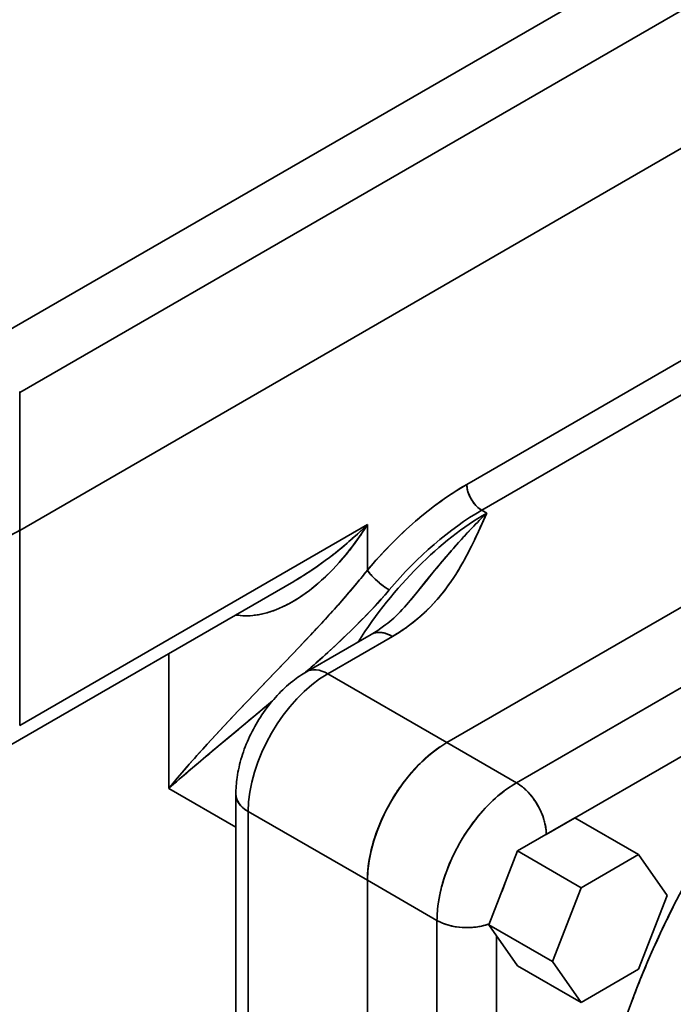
# Model space of a CAD drawing. Header units: inches. Extents: x 3815 to 4775, y 477 to 1610.
# Tile 17 of 19: x 4630 to 4676, y 1414 to 1484. Entities that reach past the tile are written whole.
import ezdxf

# ---------------------------------------------------------------- set-up
doc = ezdxf.new("R2010")
doc.units = ezdxf.units.IN
doc.header["$MEASUREMENT"] = 0

msp = doc.modelspace()

# ---------------------------------------------------------------- linework, layer by layer
at = {"color": 7, "lineweight": 35}
for p, q in [((4627.624, 1461.009), (4719.548, 1514.082)), ((4627.624, 1461.009), (4719.548, 1514.082)), ((4629.746, 1457.335), (4721.669, 1510.407)), ((4721.669, 1510.407), (4629.746, 1457.335)), ((4629.746, 1447.537), (4721.669, 1500.609)), ((4721.669, 1500.609), (4629.746, 1447.537)), ((4629.746, 1447.537), (4721.669, 1500.609)), ((4721.669, 1500.609), (4629.746, 1447.537)), ((4661.565, 1450.803), (4689.85, 1467.133)), ((4661.565, 1450.803), (4689.85, 1467.133)), ((4660.151, 1432.432), (4719.548, 1466.725)), ((4719.548, 1466.725), (4660.151, 1432.432)), ((4719.548, 1466.725), (4660.151, 1432.432)), ((4719.548, 1466.725), (4660.151, 1432.432)), ((4690.91, 1465.296), (4662.626, 1448.966)), ((4690.91, 1465.296), (4662.626, 1448.966)), ((4629.746, 1433.657), (4654.494, 1447.945)), ((4654.494, 1447.945), (4629.746, 1433.657)), ((4649.257, 1443.907), (4629.124, 1432.283)), ((4665.101, 1429.574), (4688.676, 1443.185)), ((4665.101, 1429.574), (4688.676, 1443.185)), ((4690.797, 1439.511), (4667.222, 1425.9)), ((4667.222, 1425.9), (4690.797, 1439.511)), ((4645.13, 1428.758), (4645.13, 1364.254)), ((4646.009, 1363.03), (4646.009, 1427.533)), ((4646.009, 1363.03), (4646.009, 1427.533)), ((4654.494, 1422.634), (4654.494, 1358.131)), ((4654.494, 1422.634), (4654.494, 1358.131)), ((4654.494, 1422.634), (4654.494, 1358.131)), ((4654.494, 1422.634), (4654.494, 1358.131)), ((4659.444, 1355.273), (4659.444, 1419.776)), ((4659.444, 1355.273), (4659.444, 1419.776)), ((4663.687, 1418.682), (4663.687, 1356.367)), ((4663.687, 1356.367), (4663.687, 1418.682))]:
    msp.add_line(p, q, dxfattribs=at)
at = {"color": 7, "lineweight": 35, "ltscale": 0.244949}
for p, q in [((4629.746, 1457.335), (4629.746, 1447.537)), ((4629.746, 1447.537), (4629.746, 1457.335)), ((4651.666, 1437.331), (4660.151, 1432.432)), ((4651.666, 1437.331), (4660.151, 1432.432)), ((4646.009, 1427.533), (4654.494, 1422.634)), ((4646.009, 1427.533), (4654.494, 1422.634))]:
    msp.add_line(p, q, dxfattribs=at)
at = {"color": 7, "lineweight": 35, "ltscale": 0.010206}
msp.add_line((4662.626, 1448.966), (4662.98, 1448.762), dxfattribs=at)
msp.add_line((4662.626, 1448.966), (4662.98, 1448.762), dxfattribs=at)
at = {"color": 7, "lineweight": 35, "ltscale": 0.347011}
for p, q in [((4629.746, 1433.657), (4629.746, 1447.537)), ((4629.746, 1447.537), (4629.746, 1433.657))]:
    msp.add_line(p, q, dxfattribs=at)
at = {"color": 7, "lineweight": 35, "ltscale": 0.080978}
for p, q in [((4654.494, 1447.945), (4654.494, 1444.706)), ((4654.494, 1444.706), (4654.494, 1447.945))]:
    msp.add_line(p, q, dxfattribs=at)
at = {"color": 7, "lineweight": 35, "ltscale": 0.04601}
msp.add_line((4657.596, 1442.623), (4658.759, 1444.049), dxfattribs=at)
at = {"color": 7, "lineweight": 35, "ltscale": 0.007541}
msp.add_line((4657.404, 1442.39), (4657.596, 1442.623), dxfattribs=at)
at = {"color": 7, "lineweight": 35, "ltscale": 0.004139}
msp.add_line((4645.108, 1441.512), (4645.272, 1441.491), dxfattribs=at)
at = {"color": 7, "lineweight": 35, "ltscale": 0.004122}
msp.add_line((4645.272, 1441.491), (4645.109, 1441.512), dxfattribs=at)
at = {"color": 7, "lineweight": 35, "ltscale": 0.002907}
msp.add_line((4645.272, 1441.491), (4645.271, 1441.607), dxfattribs=at)
at = {"color": 7, "lineweight": 35, "ltscale": 0.002899}
msp.add_line((4645.272, 1441.606), (4645.272, 1441.49), dxfattribs=at)
at = {"color": 7, "lineweight": 35, "ltscale": 0.132846}
for p, q in [((4650.166, 1437.48), (4654.768, 1440.136)), ((4656.268, 1439.988), (4651.666, 1437.331)), ((4656.268, 1439.988), (4651.666, 1437.331))]:
    msp.add_line(p, q, dxfattribs=at)
at = {"color": 7, "lineweight": 35, "ltscale": 0.239996}
for p, q in [((4640.352, 1429.166), (4640.352, 1438.766)), ((4640.352, 1438.766), (4640.352, 1429.166))]:
    msp.add_line(p, q, dxfattribs=at)
at = {"color": 7, "lineweight": 35, "ltscale": 0.01421}
msp.add_line((4647.741, 1435.411), (4647.307, 1435.045), dxfattribs=at)
at = {"color": 7, "lineweight": 35, "ltscale": 0.059772}
msp.add_line((4645.311, 1433.374), (4643.475, 1431.842), dxfattribs=at)
at = {"color": 7, "lineweight": 35, "ltscale": 0.142887}
for p, q in [((4665.101, 1429.574), (4660.151, 1432.432)), ((4660.151, 1432.432), (4665.101, 1429.574)), ((4659.444, 1419.776), (4654.494, 1422.634)), ((4654.494, 1422.634), (4659.444, 1419.776))]:
    msp.add_line(p, q, dxfattribs=at)
at = {"color": 7, "lineweight": 35, "ltscale": 0.137934}
msp.add_line((4640.352, 1429.166), (4645.13, 1426.407), dxfattribs=at)
msp.add_line((4640.352, 1429.166), (4645.13, 1426.407), dxfattribs=at)
at = {"color": 7, "lineweight": 35, "ltscale": 0.11785}
msp.add_line((4669.263, 1427.079), (4665.181, 1424.722), dxfattribs=at)
msp.add_line((4669.263, 1427.079), (4665.181, 1424.722), dxfattribs=at)
at = {"color": 7, "lineweight": 35, "ltscale": 0.13064}
for p, q in [((4669.263, 1427.079), (4673.789, 1424.466)), ((4673.789, 1424.466), (4669.263, 1427.079)), ((4667.665, 1416.848), (4663.14, 1419.461)), ((4663.14, 1419.461), (4667.665, 1416.848))]:
    msp.add_line(p, q, dxfattribs=at)
at = {"color": 7, "lineweight": 35, "ltscale": 0.141078}
msp.add_line((4665.181, 1424.722), (4663.14, 1419.461), dxfattribs=at)
msp.add_line((4665.181, 1424.722), (4663.14, 1419.461), dxfattribs=at)
at = {"color": 7, "lineweight": 35, "ltscale": 0.130639}
for p, q in [((4665.181, 1424.722), (4669.706, 1422.109)), ((4669.706, 1422.109), (4665.181, 1424.722)), ((4665.181, 1416.557), (4669.706, 1413.944)), ((4669.706, 1413.944), (4665.181, 1416.557))]:
    msp.add_line(p, q, dxfattribs=at)
at = {"color": 7, "lineweight": 35, "ltscale": 0.117852}
for p, q in [((4673.789, 1424.466), (4669.706, 1422.109)), ((4669.706, 1422.109), (4673.789, 1424.466)), ((4669.706, 1413.944), (4673.789, 1416.301)), ((4673.789, 1416.301), (4669.706, 1413.944))]:
    msp.add_line(p, q, dxfattribs=at)
at = {"color": 7, "lineweight": 35, "ltscale": 0.088739}
for p, q in [((4675.83, 1421.562), (4673.789, 1424.466)), ((4673.789, 1424.466), (4675.83, 1421.562))]:
    msp.add_line(p, q, dxfattribs=at)
at = {"color": 7, "lineweight": 35, "ltscale": 0.141077}
for p, q in [((4669.706, 1422.109), (4667.665, 1416.848)), ((4667.665, 1416.848), (4669.706, 1422.109)), ((4673.789, 1416.301), (4675.83, 1421.562)), ((4675.83, 1421.562), (4673.789, 1416.301))]:
    msp.add_line(p, q, dxfattribs=at)
at = {"color": 7, "lineweight": 35, "ltscale": 0.088741}
msp.add_line((4663.14, 1419.461), (4665.181, 1416.557), dxfattribs=at)
msp.add_line((4663.14, 1419.461), (4665.181, 1416.557), dxfattribs=at)
at = {"color": 7, "lineweight": 35, "ltscale": 0.08874}
for p, q in [((4667.665, 1416.848), (4669.706, 1413.944)), ((4669.706, 1413.944), (4667.665, 1416.848))]:
    msp.add_line(p, q, dxfattribs=at)
at = {"color": 7, "lineweight": 35}
for points in [[(4629.745, 1457.411), (4629.746, 1457.335)], [(4662.626, 1448.966), (4662.539, 1449.02), (4662.45, 1449.085), (4662.361, 1449.158), (4662.271, 1449.241), (4662.184, 1449.333), (4662.098, 1449.433), (4662.017, 1449.54), (4661.939, 1449.654), (4661.866, 1449.776), (4661.831, 1449.839), (4661.798, 1449.904), (4661.767, 1449.968), (4661.738, 1450.034), (4661.695, 1450.141), (4661.658, 1450.249), (4661.626, 1450.358), (4661.601, 1450.467), (4661.582, 1450.575), (4661.575, 1450.634), (4661.569, 1450.693), (4661.566, 1450.749), (4661.565, 1450.803)], [(4656.268, 1439.988), (4656.509, 1440.131), (4656.743, 1440.277), (4656.973, 1440.427), (4657.196, 1440.581), (4657.414, 1440.737), (4657.627, 1440.897), (4657.752, 1440.994), (4657.874, 1441.092), (4658.114, 1441.291), (4658.346, 1441.494), (4658.57, 1441.699), (4658.777, 1441.899), (4658.977, 1442.101), (4659.171, 1442.305), (4659.359, 1442.51), (4659.54, 1442.717), (4659.686, 1442.891), (4659.829, 1443.065), (4659.967, 1443.241), (4660.068, 1443.373), (4660.168, 1443.506), (4660.275, 1443.654), (4660.381, 1443.803), (4660.485, 1443.953), (4660.586, 1444.103), (4660.782, 1444.404), (4660.97, 1444.706), (4661.15, 1445.008), (4661.323, 1445.31), (4661.485, 1445.604), (4661.641, 1445.899), (4661.793, 1446.195), (4661.904, 1446.418), (4662.013, 1446.641), (4662.151, 1446.927), (4662.285, 1447.213), (4662.459, 1447.594), (4662.63, 1447.972), (4662.747, 1448.236), (4662.98, 1448.762)], [(4662.98, 1448.762), (4662.631, 1448.42), (4662.284, 1448.069), (4661.939, 1447.711), (4661.595, 1447.345), (4661.29, 1447.013), (4660.987, 1446.676), (4660.684, 1446.335), (4660.458, 1446.076), (4660.233, 1445.814), (4659.821, 1445.33), (4659.411, 1444.84), (4658.942, 1444.273), (4658.629, 1443.89), (4658, 1443.118), (4657.408, 1442.394)], [(4645.272, 1441.49), (4645.449, 1441.472), (4645.625, 1441.46), (4645.802, 1441.455), (4645.978, 1441.457), (4646.153, 1441.464), (4646.328, 1441.478), (4646.431, 1441.489), (4646.533, 1441.502), (4646.639, 1441.517), (4646.744, 1441.534), (4646.95, 1441.574), (4647.153, 1441.621), (4647.355, 1441.674), (4647.467, 1441.707), (4647.578, 1441.741), (4647.692, 1441.779), (4647.806, 1441.819), (4648.027, 1441.902), (4648.245, 1441.992), (4648.461, 1442.089), (4648.626, 1442.168), (4648.79, 1442.25), (4648.951, 1442.336), (4649.072, 1442.403), (4649.191, 1442.471), (4649.427, 1442.612), (4649.659, 1442.76), (4649.887, 1442.913), (4650.112, 1443.072), (4650.239, 1443.165), (4650.365, 1443.26), (4650.494, 1443.36), (4650.622, 1443.462), (4650.869, 1443.666), (4651.112, 1443.875), (4651.35, 1444.09), (4651.587, 1444.314), (4651.82, 1444.543), (4652.048, 1444.776), (4652.272, 1445.015), (4652.492, 1445.258), (4652.707, 1445.506), (4652.833, 1445.654), (4652.957, 1445.803), (4653.083, 1445.957), (4653.207, 1446.113), (4653.446, 1446.423), (4653.679, 1446.737), (4653.891, 1447.034), (4654.097, 1447.334), (4654.298, 1447.638), (4654.494, 1447.945)], [(4654.494, 1447.945), (4654.14, 1447.607), (4653.78, 1447.274), (4653.414, 1446.945), (4653.042, 1446.622), (4652.853, 1446.462), (4652.663, 1446.303), (4652.473, 1446.148), (4652.281, 1445.993), (4652.022, 1445.788), (4651.761, 1445.587), (4651.496, 1445.388), (4651.136, 1445.124), (4650.951, 1444.993), (4650.766, 1444.864), (4650.583, 1444.739), (4650.399, 1444.616), (4650.118, 1444.433), (4649.834, 1444.253), (4649.547, 1444.078), (4649.257, 1443.907)], [(4654.494, 1444.706), (4654.318, 1444.484), (4654.141, 1444.262), (4653.938, 1444.014), (4653.734, 1443.766), (4653.342, 1443.301), (4652.945, 1442.839), (4652.674, 1442.529), (4652.401, 1442.22), (4652.127, 1441.913), (4651.852, 1441.608), (4651.298, 1441.002), (4650.89, 1440.56), (4650.482, 1440.122), (4650.074, 1439.688), (4649.667, 1439.257), (4649.148, 1438.71), (4648.118, 1437.632), (4647.293, 1436.773), (4646.48, 1435.925), (4645.418, 1434.813), (4644.9, 1434.266), (4644.309, 1433.638), (4643.731, 1433.018), (4643.086, 1432.317), (4642.771, 1431.971), (4642.461, 1431.627), (4642.058, 1431.174), (4641.664, 1430.726), (4641.282, 1430.282), (4640.963, 1429.906), (4640.653, 1429.534), (4640.352, 1429.166)], [(4656.048, 1443.295), (4655.928, 1443.367), (4655.809, 1443.445), (4655.69, 1443.527), (4655.603, 1443.591), (4655.517, 1443.657), (4655.43, 1443.725), (4655.344, 1443.796), (4655.205, 1443.916), (4655.07, 1444.039), (4654.94, 1444.166), (4654.816, 1444.296), (4654.757, 1444.361), (4654.7, 1444.428), (4654.625, 1444.521), (4654.556, 1444.614), (4654.494, 1444.706)], [(4654.494, 1444.706), (4654.546, 1444.627), (4654.606, 1444.545), (4654.673, 1444.46), (4654.727, 1444.396), (4654.784, 1444.331), (4654.905, 1444.201), (4655.033, 1444.074), (4655.179, 1443.939), (4655.329, 1443.809), (4655.48, 1443.686), (4655.629, 1443.572), (4655.774, 1443.469), (4655.912, 1443.378), (4656.048, 1443.295)], [(4650.094, 1437.436), (4650.46, 1437.759), (4650.826, 1438.085), (4651.314, 1438.524), (4651.802, 1438.969), (4652.289, 1439.42), (4652.774, 1439.877), (4653.255, 1440.339), (4653.495, 1440.573), (4653.733, 1440.808), (4654.134, 1441.211), (4654.53, 1441.618), (4654.726, 1441.823), (4654.92, 1442.03), (4655.209, 1442.342), (4655.494, 1442.657), (4655.774, 1442.974), (4656.048, 1443.295)], [(4656.048, 1443.295), (4655.893, 1443.112), (4655.735, 1442.929), (4655.41, 1442.563), (4655.074, 1442.195), (4654.729, 1441.827), (4654.375, 1441.457), (4654.011, 1441.087), (4653.639, 1440.716), (4653.26, 1440.344), (4653.002, 1440.095), (4652.742, 1439.847), (4652.212, 1439.348), (4651.671, 1438.849)], [(4648.193, 1441.971), (4647.977, 1441.883), (4647.762, 1441.804), (4647.546, 1441.732), (4647.332, 1441.668), (4647.119, 1441.613), (4646.906, 1441.565), (4646.801, 1441.545), (4646.695, 1441.526), (4646.512, 1441.499), (4646.33, 1441.478), (4646.149, 1441.464), (4645.97, 1441.456), (4645.793, 1441.455), (4645.617, 1441.46), (4645.444, 1441.472), (4645.272, 1441.491)], [(4657.408, 1442.394), (4657.272, 1442.231), (4657.126, 1442.064), (4656.975, 1441.899), (4656.818, 1441.734), (4656.737, 1441.652), (4656.617, 1441.533), (4656.492, 1441.414), (4656.363, 1441.296), (4656.229, 1441.178), (4656.091, 1441.06), (4655.948, 1440.943), (4655.8, 1440.827), (4655.647, 1440.712), (4655.441, 1440.564), (4655.226, 1440.419), (4655.002, 1440.276), (4654.768, 1440.136)], [(4646.514, 1435.961), (4647.867, 1437.37), (4648.655, 1438.193), (4649.619, 1439.206), (4650.462, 1440.101)], [(4654.768, 1440.136), (4654.829, 1440.169), (4654.892, 1440.197), (4654.957, 1440.221), (4655.023, 1440.241), (4655.069, 1440.251), (4655.115, 1440.26), (4655.208, 1440.272), (4655.304, 1440.277), (4655.378, 1440.275), (4655.454, 1440.27), (4655.529, 1440.261), (4655.586, 1440.251), (4655.642, 1440.24), (4655.756, 1440.211), (4655.869, 1440.174), (4655.981, 1440.131), (4656.093, 1440.081), (4656.181, 1440.036), (4656.268, 1439.988)], [(4645.13, 1428.758), (4645.132, 1428.903), (4645.136, 1429.05), (4645.143, 1429.198), (4645.152, 1429.347), (4645.165, 1429.498), (4645.18, 1429.649), (4645.198, 1429.801), (4645.219, 1429.954), (4645.249, 1430.148), (4645.28, 1430.326), (4645.316, 1430.505), (4645.355, 1430.685), (4645.397, 1430.865), (4645.444, 1431.047), (4645.494, 1431.229), (4645.548, 1431.411), (4645.606, 1431.593), (4645.667, 1431.775), (4645.732, 1431.957), (4645.8, 1432.139), (4645.872, 1432.32), (4645.947, 1432.501), (4646.026, 1432.682), (4646.108, 1432.862), (4646.194, 1433.04), (4646.283, 1433.218), (4646.375, 1433.394), (4646.47, 1433.569), (4646.568, 1433.742), (4646.669, 1433.914), (4646.773, 1434.084), (4646.879, 1434.252), (4646.989, 1434.417), (4647.101, 1434.581), (4647.215, 1434.742), (4647.332, 1434.9), (4647.451, 1435.056), (4647.572, 1435.209), (4647.696, 1435.359), (4647.821, 1435.506), (4647.948, 1435.65), (4648.077, 1435.791), (4648.208, 1435.929), (4648.34, 1436.063), (4648.474, 1436.194), (4648.609, 1436.322), (4648.745, 1436.445), (4648.883, 1436.565), (4649.021, 1436.682), (4649.174, 1436.805), (4649.296, 1436.899), (4649.419, 1436.991), (4649.542, 1437.08), (4649.666, 1437.166), (4649.791, 1437.249), (4649.915, 1437.329), (4650.04, 1437.406), (4650.166, 1437.48)], [(4643.096, 1432.328), (4643.673, 1432.955), (4644.25, 1433.575), (4644.756, 1434.112), (4645.258, 1434.643), (4645.891, 1435.309), (4646.514, 1435.961)], [(4640.352, 1429.166), (4640.76, 1429.527), (4641.182, 1429.895), (4641.538, 1430.202), (4641.901, 1430.514), (4642.437, 1430.969), (4642.987, 1431.433), (4643.417, 1431.793), (4644.297, 1432.528), (4645.125, 1433.219), (4645.973, 1433.926), (4647.139, 1434.903), (4647.732, 1435.403)], [(4660.151, 1432.432), (4660.003, 1432.344), (4659.855, 1432.252), (4659.709, 1432.157), (4659.599, 1432.082), (4659.491, 1432.006), (4659.275, 1431.847), (4659.062, 1431.681), (4658.852, 1431.507), (4658.645, 1431.326), (4658.441, 1431.139), (4658.24, 1430.945), (4658.043, 1430.745), (4657.85, 1430.539), (4657.746, 1430.423), (4657.642, 1430.306), (4657.439, 1430.067), (4657.242, 1429.822), (4657.049, 1429.571), (4656.862, 1429.316), (4656.681, 1429.055), (4656.506, 1428.79), (4656.337, 1428.521), (4656.173, 1428.248), (4656.014, 1427.967), (4655.862, 1427.682), (4655.716, 1427.394), (4655.578, 1427.103), (4655.446, 1426.81), (4655.322, 1426.514), (4655.206, 1426.217), (4655.15, 1426.067), (4655.097, 1425.916), (4655.046, 1425.767), (4654.997, 1425.617), (4654.913, 1425.343), (4654.836, 1425.068), (4654.766, 1424.794), (4654.704, 1424.519), (4654.65, 1424.245), (4654.603, 1423.972), (4654.564, 1423.701), (4654.548, 1423.565), (4654.534, 1423.431), (4654.517, 1423.229), (4654.504, 1423.029), (4654.497, 1422.831), (4654.494, 1422.634)], [(4659.444, 1419.776), (4659.446, 1419.947), (4659.452, 1420.119), (4659.461, 1420.292), (4659.47, 1420.422), (4659.482, 1420.552), (4659.511, 1420.815), (4659.547, 1421.078), (4659.591, 1421.342), (4659.643, 1421.607), (4659.701, 1421.872), (4659.766, 1422.137), (4659.806, 1422.285), (4659.848, 1422.433), (4659.892, 1422.582), (4659.938, 1422.731), (4660.036, 1423.026), (4660.141, 1423.32), (4660.254, 1423.613), (4660.375, 1423.903), (4660.502, 1424.191), (4660.641, 1424.486), (4660.787, 1424.777), (4660.94, 1425.066), (4661.1, 1425.351), (4661.267, 1425.632), (4661.441, 1425.909), (4661.62, 1426.182), (4661.806, 1426.45), (4661.998, 1426.713), (4662.097, 1426.842), (4662.197, 1426.971), (4662.298, 1427.097), (4662.4, 1427.222), (4662.556, 1427.407), (4662.716, 1427.588), (4662.878, 1427.766), (4663.043, 1427.939), (4663.231, 1428.127), (4663.421, 1428.31), (4663.615, 1428.487), (4663.811, 1428.658), (4664.011, 1428.823), (4664.214, 1428.981), (4664.323, 1429.063), (4664.433, 1429.143), (4664.542, 1429.22), (4664.652, 1429.295), (4664.801, 1429.392), (4664.95, 1429.485), (4665.101, 1429.574)], [(4659.444, 1419.776), (4659.446, 1419.949), (4659.452, 1420.122), (4659.461, 1420.297), (4659.471, 1420.429), (4659.483, 1420.561), (4659.512, 1420.827), (4659.55, 1421.095), (4659.595, 1421.364), (4659.648, 1421.634), (4659.709, 1421.904), (4659.776, 1422.175), (4659.851, 1422.445), (4659.933, 1422.716), (4659.981, 1422.864), (4660.031, 1423.012), (4660.136, 1423.307), (4660.25, 1423.601), (4660.37, 1423.893), (4660.498, 1424.183), (4660.633, 1424.47), (4660.775, 1424.754), (4660.924, 1425.035), (4661.079, 1425.313), (4661.243, 1425.592), (4661.413, 1425.866), (4661.589, 1426.136), (4661.772, 1426.401), (4661.96, 1426.662), (4662.154, 1426.917), (4662.354, 1427.167), (4662.456, 1427.29), (4662.56, 1427.411), (4662.664, 1427.53), (4662.769, 1427.647), (4662.965, 1427.857), (4663.164, 1428.061), (4663.367, 1428.259), (4663.573, 1428.45), (4663.783, 1428.634), (4663.996, 1428.811), (4664.212, 1428.98), (4664.321, 1429.062), (4664.431, 1429.142), (4664.597, 1429.257), (4664.764, 1429.368), (4664.932, 1429.474), (4665.101, 1429.574)], [(4665.101, 1429.574), (4665.21, 1429.508), (4665.317, 1429.437), (4665.423, 1429.36), (4665.528, 1429.278), (4665.595, 1429.221), (4665.662, 1429.163), (4665.73, 1429.101), (4665.796, 1429.037), (4665.924, 1428.907), (4666.048, 1428.769), (4666.168, 1428.626), (4666.282, 1428.478), (4666.391, 1428.324), (4666.494, 1428.167), (4666.592, 1428.006), (4666.685, 1427.838), (4666.772, 1427.668), (4666.853, 1427.495), (4666.926, 1427.319), (4666.992, 1427.142), (4667.051, 1426.963), (4667.077, 1426.874), (4667.102, 1426.784), (4667.131, 1426.664), (4667.156, 1426.545), (4667.178, 1426.426), (4667.197, 1426.292), (4667.211, 1426.16), (4667.219, 1426.029), (4667.222, 1425.9)], [(4646.009, 1427.533), (4645.892, 1427.605), (4645.78, 1427.681), (4645.725, 1427.722), (4645.673, 1427.764), (4645.624, 1427.806), (4645.578, 1427.848), (4645.505, 1427.919), (4645.438, 1427.993), (4645.377, 1428.07), (4645.322, 1428.148), (4645.273, 1428.229), (4645.23, 1428.314), (4645.195, 1428.401), (4645.167, 1428.489), (4645.156, 1428.533), (4645.147, 1428.578), (4645.139, 1428.623), (4645.134, 1428.668), (4645.131, 1428.713), (4645.13, 1428.758)], [(4663.17, 1419.537), (4663.035, 1419.491), (4662.898, 1419.449), (4662.758, 1419.412), (4662.616, 1419.379), (4662.521, 1419.359), (4662.425, 1419.342), (4662.327, 1419.326), (4662.229, 1419.312), (4662.032, 1419.29), (4661.834, 1419.276), (4661.634, 1419.269), (4661.435, 1419.271), (4661.236, 1419.279), (4661.038, 1419.296), (4660.842, 1419.32), (4660.652, 1419.351), (4660.466, 1419.389), (4660.374, 1419.412), (4660.282, 1419.435), (4660.192, 1419.461), (4660.103, 1419.489), (4659.963, 1419.537), (4659.827, 1419.589), (4659.695, 1419.647), (4659.567, 1419.709), (4659.444, 1419.776)]]:
    msp.add_lwpolyline(points, dxfattribs=at)
for centre, radius, start, end in [((4672.641, 1431.688), 22.092, 120.08904, 125.73636), ((4674.832, 1428.628), 25.856, 125.71605, 130.83796), ((4677.184, 1425.892), 29.465, 130.81983, 135.51431), ((4687.447, 1423.5), 35.168, 134.0844, 136.51637), ((4536.559, 1504.321), 138.09, 335.77605, 336.27532), ((4619.015, 1466.289), 21.606, 290.87737, 299.77983), ((4619.643, 1465.078), 20.242, 295.29198, 299.93909), ((4633.022, 1470.045), 30.813, 308.86683, 314.17594), ((4636.397, 1459.273), 21.35, 324.00922, 327.95552), ((4693.256, 1417.936), 43.212, 136.46381, 137.30874), ((4623.828, 1465.088), 42.407, 334.09313, 335.73884), ((4696.963, 1414.558), 48.227, 137.34558, 138.43656), ((4636.097, 1466.148), 25.849, 302.53589, 308.97984), ((4637.758, 1458.287), 19.67, 319.721, 324.00571), ((4679.436, 1423.668), 32.63, 135.49862, 139.85193), ((4708.766, 1404.142), 63.969, 138.47002, 139.91607), ((4638.866, 1457.791), 25.693, 331.29281, 334.0779), ((4640.423, 1455.944), 16.121, 309.50868, 319.94838), ((4644.917, 1454.482), 18.795, 327.31997, 331.27959), ((4613.636, 1477.031), 52.099, 318.28122, 321.65096), ((4747.129, 1371.88), 114.095, 139.92535, 140.76265), ((4638.746, 1462.094), 21.005, 300.02567, 302.39033), ((4648.696, 1452.004), 14.276, 316.05896, 327.50287), ((4571.29, 1514.501), 108.644, 316.77966, 318.39285), ((4649.95, 1450.869), 12.585, 308.42409, 315.81833), ((4649.905, 1450.99), 12.71, 300.04263, 304.25461), ((4650.114, 1450.666), 12.324, 304.29768, 308.41224), ((4580.423, 1516.834), 105.631, 311.27697, 312.41538), ((4336.319, 1804.646), 483.031, 309.769, 310.07781), ((4709.919, 1371.166), 90.587, 137.53266, 138.922), ((4664.501, 1424.964), 8.642, 120.22017, 129.12264), ((4664.502, 1424.962), 8.645, 120.21602, 129.10199), ((4773.832, 1275.815), 203.316, 129.87808, 130.48975), ((4665.873, 1423.251), 10.838, 129.02496, 136.69279), ((4665.884, 1423.24), 10.853, 129.04121, 136.68825), ((4684.158, 1393.635), 56.404, 138.93273, 140.95453), ((4667.185, 1421.993), 12.656, 136.6233, 143.52522), ((4667.182, 1421.998), 12.65, 136.62772, 143.50641), ((4699.876, 1362.276), 89.54, 130.42237, 131.66512), ((4667.992, 1421.38), 13.669, 143.46994, 150.02609), ((4668.002, 1421.375), 13.68, 143.45133, 150.01502), ((4667.986, 1421.369), 13.669, 149.97391, 156.53005), ((4667.999, 1421.362), 13.684, 149.96208, 156.49112), ((4667.051, 1421.762), 12.656, 156.47477, 163.37669), ((4667.054, 1421.759), 12.659, 156.43524, 163.33945), ((4665.321, 1422.266), 10.853, 163.31175, 170.9588), ((4665.317, 1422.267), 10.849, 163.27532, 170.9285), ((4663.145, 1422.601), 8.651, 170.84852, 179.78173), ((4663.136, 1422.601), 8.642, 170.87737, 179.77983), ((4671.729, 1419.154), 8.118, 156.526, 160.43709), ((4671.728, 1419.155), 8.117, 156.53021, 160.44244), ((4733.695, 1391.519), 64.443, 153.02528, 156.38846), ((4731.442, 1392.495), 61.987, 156.38061, 159.88663)]:
    msp.add_arc(centre, radius, start, end, dxfattribs=at)
for centre, major_axis, ratio, start_param, end_param in [((4661.565, 1433.248), (-10.75, -18.62), 0.57735, 3.926991, 4.410757), ((4662.626, 1450.191), (0.75, -1.299), 0.57735, 3.926991, 5.497787), ((4662.626, 1432.636), (-10, -17.32), 0.57735, 3.926991, 4.410757), ((4662.626, 1432.636), (-10, -17.32), 0.57735, 3.926991, 4.410757), ((4662.98, 1432.432), (-10, -17.32), 0.57735, 3.926991, 4.631186), ((4662.98, 1432.432), (-10, -17.32), 0.57735, 3.926991, 4.631188), ((4649.497, 1449.684), (-5.282, -7.681), 0.544998, 0.705955, 1.076794), ((4656.268, 1437.538), (1.5, -2.598), 0.57735, 2.356194, 3.141593), ((4651.666, 1434.881), (1.5, -2.598), 0.57735, 2.356194, 3.141593), ((4651.666, 1434.881), (1.5, -2.598), 0.57735, 2.356194, 3.141593), ((4651.666, 1430.799), (-4, -6.928), 0.57735, 3.926991, 5.497787), ((4651.666, 1430.799), (-4, -6.928), 0.57735, 3.926991, 5.497787), ((4660.151, 1425.9), (-4, -6.928), 0.57735, 3.926991, 5.497787), ((4696.921, 1412.836), (-19, -32.909), 0.57735, 4.426991, 5.997787), ((4665.101, 1427.125), (1.5, -2.598), 0.57735, 0.785398, 2.356194), ((4648.13, 1428.758), (3, 0), 0.57735, 3.141593, 3.926991), ((4661.565, 1421.001), (3, 0), 0.57735, 3.926991, 5.276557)]:
    msp.add_ellipse(centre, major_axis=major_axis, ratio=ratio, start_param=start_param, end_param=end_param, dxfattribs=at)

doc.saveas('drawing.dxf')
